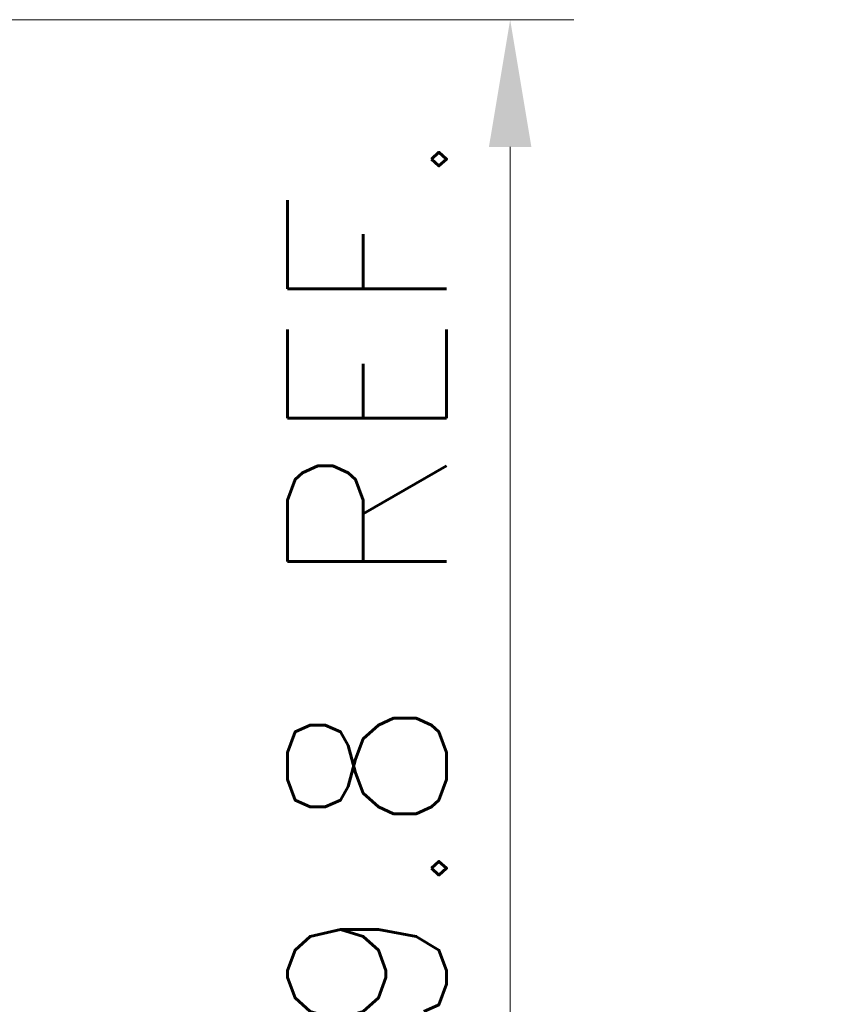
# Model space of a CAD drawing. Header units: millimetres. Extents: x 399 to 6076, y -1991 to 1602.
# Tile 204 of 256: x 4197 to 4210, y 571 to 587. Entities that reach past the tile are written whole.
import ezdxf

# ---------------------------------------------------------------- set-up
doc = ezdxf.new("R2010")
doc.units = ezdxf.units.MM
doc.layers.add('AM_5', color=3, linetype='Continuous', lineweight=25)
doc.styles.add('尺寸標註', font='romans.shx', dxfattribs={"bigfont": 'CHINESET.SHX'})
doc.dimstyles.new('複本 CNS2-1$0', dxfattribs={"dimtxt": 2.5, "dimasz": 2, "dimexe": 1, "dimexo": 1, "dimgap": 1, "dimtad": 1, "dimtoh": 1, "dimdsep": 46, "dimtxsty": '尺寸標註', "dimcen": 0, "dimclrd": 2, "dimclre": 2, "dimclrt": 3, "dimadec": 0, "dimazin": 2, "dimtp": 0.1, "dimtm": 0.1, "dimtfac": 0.71, "dimtmove": 0, "dimatfit": 0, "dimfxl": 0, "dimlwd": 13, "dimlwe": 13, "dimarcsym": 0})

# ---------------------------------------------------------------- blocks, each defined once
blk = doc.blocks.new('*D303')
at = {"layer": 'AM_5', "color": 2, "lineweight": 13}
for p, q in [((4194.803, 586.733), (4205.503, 586.733)), ((4204.503, 568.922), (4204.503, 584.733)), ((4162.915, 566.922), (4205.503, 566.922))]:
    blk.add_line(p, q, dxfattribs=at)
at = {"layer": 'AM_5', "color": 2}
for points in [[(4204.169, 584.733), (4204.836, 584.733), (4204.503, 586.733)], [(4204.169, 568.922), (4204.836, 568.922), (4204.503, 566.922)]]:
    blk.add_solid(points, dxfattribs=at)
at = {"layer": 'Defpoints', "color": 0}
for p in [(4193.803, 586.733), (4204.503, 586.733), (4161.915, 566.922)]:
    blk.add_point(p, dxfattribs=at)
at = {"layer": 'AM_5', "color": 3, "insert": (4202.253, 576.828), "char_height": 2.5, "attachment_point": 5, "rotation": 90, "style": '尺寸標註'}
blk.add_mtext('19.8 REF.', dxfattribs=at)
blk = doc.blocks.new('*D306')
at = {"layer": 'AM_5', "color": 2, "lineweight": 13}
for p, q in [((4228.225, 560.346), (4228.225, 605.891)), ((4259.586, 590.733), (4259.586, 605.891)), ((4226.225, 604.891), (4192.701, 604.891)), ((4259.586, 604.891), (4228.225, 604.891)), ((4261.586, 604.891), (4263.586, 604.891))]:
    blk.add_line(p, q, dxfattribs=at)
at = {"layer": 'AM_5', "color": 2}
for points in [[(4226.225, 605.224), (4226.225, 604.558), (4228.225, 604.891)], [(4261.586, 605.224), (4261.586, 604.558), (4259.586, 604.891)]]:
    blk.add_solid(points, dxfattribs=at)
at = {"layer": 'Defpoints', "color": 0}
for p in [(4228.225, 604.891), (4259.586, 589.733), (4228.225, 559.346)]:
    blk.add_point(p, dxfattribs=at)
at = {"layer": 'AM_5', "color": 3, "insert": (4208.463, 609.879), "char_height": 2.5, "attachment_point": 5, "style": '尺寸標註'}
blk.add_mtext('WL\\P(空間保持至少100以上)', dxfattribs=at)

msp = doc.modelspace()

# ---------------------------------------------------------------- dimensions: what is measured, and where the dimension line sits
at = {"layer": 'AM_5'}
dim = msp.add_linear_dim(base=(4228.225, 604.891), p1=(4259.586, 589.733), p2=(4228.225, 559.346), text='WL\\P(空間保持至少100以上)', dimstyle='複本 CNS2-1$0', override={"dimdec": 1, "dimtix": 1}, dxfattribs=at)
dim.commit()
dim.dimension.update_dxf_attribs({"geometry": '*D306', "text_midpoint": (4208.463, 604.891), "dimtype": 160})
dim = msp.add_linear_dim(base=(4204.503, 586.733), p1=(4161.915, 566.922), p2=(4193.803, 586.733), angle=90, text='<> REF.', dimstyle='複本 CNS2-1$0', override={"dimdec": 1, "dimpost": ''}, dxfattribs=at)
dim.commit()
dim.dimension.update_dxf_attribs({"geometry": '*D303', "text_midpoint": (4204.503, 576.828), "dimtype": 160})

doc.saveas('drawing.dxf')
